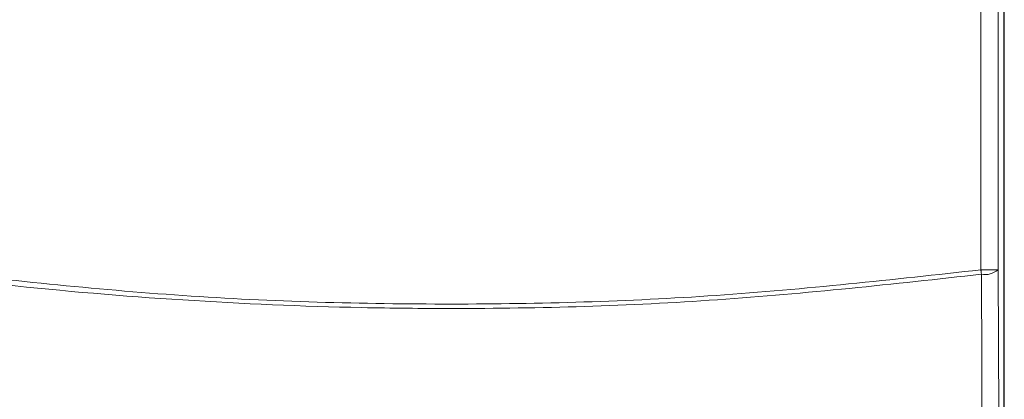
# Model space of a CAD drawing. Header units: millimetres. Extents: x 5 to 418, y 2 to 292.
# Tile 10 of 53: x 70 to 89, y 185 to 192. Entities that reach past the tile are written whole.
import ezdxf

# ---------------------------------------------------------------- set-up
doc = ezdxf.new("R2010")
doc.units = ezdxf.units.MM

msp = doc.modelspace()

# ---------------------------------------------------------------- linework, layer by layer
at = {"color": 7, "linetype": 'Continuous', "lineweight": 25}
msp.add_line((89.2848, 155.5456), (89.2848, 192.8672), dxfattribs=at)
at = {"color": 7, "linetype": 'Continuous', "lineweight": 18}
for p, q in [((88.8294, 187.17), (88.8294, 192.745)), ((89.1627, 192.745), (89.1627, 187.17)), ((89.1627, 187.17), (88.8294, 187.17))]:
    msp.add_line(p, q, dxfattribs=at)
at = {"color": 7, "linetype": 'Continuous', "lineweight": 18, "flags": 128}
for points in [[(88.8405, 187.0837), (88.8391, 187.0943), (88.8377, 187.105), (88.8364, 187.1157), (88.835, 187.1265), (88.8336, 187.1373), (88.8322, 187.1482), (88.8308, 187.1591), (88.8294, 187.17)], [(88.9204, 170.0719), (88.9174, 170.7158), (88.9053, 173.2914), (88.8569, 183.5937), (88.8405, 187.0837)], [(89.1627, 187.17), (89.2024, 178.686), (89.2423, 170.1582)]]:
    msp.add_lwpolyline(points, dxfattribs=at)
at = {"color": 7, "linetype": 'Continuous', "lineweight": 18}
msp.add_arc((88.9097, 187.4701), 0.3925, 259.84528, 310.13645, dxfattribs=at)
for points, knots in [([(88.8405, 187.0837), (87.1336, 186.8954), (83.7131, 186.5179), (79.6898, 186.4017), (76.2259, 186.4351), (73.3245, 186.5605), (70.436, 186.8035), (68.7115, 187.0141), (68.141, 187.0837)], [0, 0, 0, 0, 0.2481436, 0.4972894, 0.5811434, 0.7488807, 0.9169293, 1, 1, 1, 1]), ([(68.1522, 187.17), (69.8756, 186.9798), (73.3296, 186.5986), (78.5208, 186.4565), (83.7003, 186.6033), (87.1173, 186.9808), (88.8294, 187.17)], [0, 0, 0, 0, 0.2508222, 0.5026819, 0.7508343, 1, 1, 1, 1])]:
    msp.add_open_spline(points, degree=3, knots=knots, dxfattribs=at)

doc.saveas('drawing.dxf')
